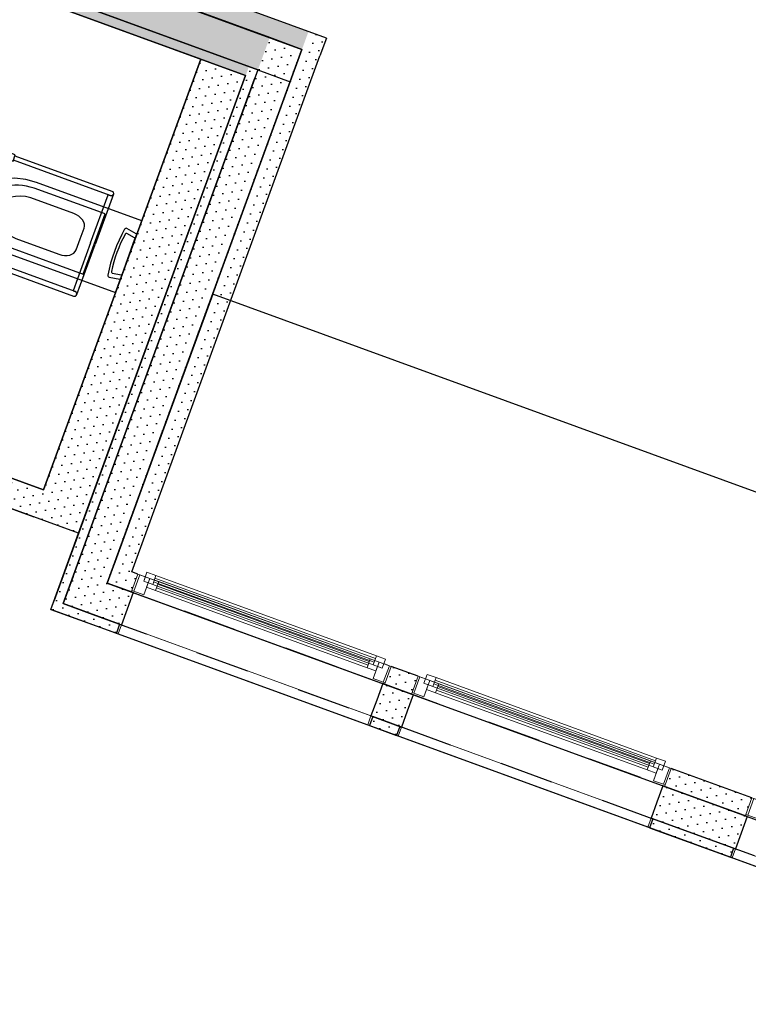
# Model space of a CAD drawing. Header units: millimetres. Extents: x 112481703 to 112588235, y 1264638581 to 1264713486.
# Tile 229 of 256: x 112564298 to 112568111, y 1264705628 to 1264710782. Entities that reach past the tile are written whole.
import ezdxf

# ---------------------------------------------------------------- set-up
doc = ezdxf.new("R2010")
doc.units = ezdxf.units.MM
doc.header["$LTSCALE"] = 0.5
doc.header["$MEASUREMENT"] = 0
doc.linetypes.add('PLINE', pattern=[0])
doc.linetypes.add('Stiplet', pattern=[1128.888893, 564.444447, -564.444447])
for name, color, linetype in [('231- Bærende yttervegger', 7, 'Continuous'), ('231- Bærende yttervegger (Skravur)', 7, 'Continuous'), ('231- Bærende yttervegger (Skravur)(Nye konstruksjoner)', 7, 'Continuous'), ('231- Bærende yttervegger(Nye konstruksjoner)', 7, 'Continuous'), ('232- Ikke-bærende yttervegger (Skravur)(Nye konstruksjoner)', 7, 'Continuous'), ('232- Ikke-bærende yttervegger(Nye konstruksjoner)', 7, 'Continuous'), ('242- Ikke-bærende innervegger (Skravur)(Nye konstruksjoner)', 7, 'Continuous'), ('242- Ikke-bærende innervegger(Nye konstruksjoner)', 7, 'Continuous'), ('253- Oppforet gulv_ påstøp', 7, 'Continuous'), ('253- Oppforet gulv_ påstøp(Nye konstruksjoner)', 7, 'Continuous'), ('315- Utstyr for sanitærinstallasjoner(Nye konstruksjoner)', 7, 'Continuous'), ('862- M___Nettoareal(Nye konstruksjoner)', 7, 'Continuous'), ('862- M___Nettoareal(Polylinje)(Nye konstruksjoner)', 7, 'Continuous')]:
    doc.layers.add(name, color=color, linetype=linetype)
doc.layers.add('234- Vinduer_ dører_ porter(Nye konstruksjoner)', color=7, linetype='Continuous', lineweight=0)
pattern_1 = [(249.956, (112557650, 1264717795), (-81.357, 29.6823), [0, -50]), (249.956, (112557682.11, 1264717756.67), (-81.357, 29.6823), [0, -50])]

# ---------------------------------------------------------------- blocks, each defined once
blk = doc.blocks.new('Korridor_2210_44', base_point=(112569058, 1264702349.8))
at = {"layer": '862- M___Nettoareal(Polylinje)(Nye konstruksjoner)', "linetype": 'PLINE', "flags": 128}
blk.add_lwpolyline([(112564606.4, 1264708093.6), (112563281.8, 1264708576.9), (112561722.3, 1264704302.5), (112562473.8, 1264704028.3), (112560623, 1264698955.4), (112559871.5, 1264699229.5), (112558294.9, 1264694908.2), (112559046.4, 1264694634), (112558117.6, 1264692088.1), (112556079, 1264692831.9), (112554638.8, 1264688884.4), (112555324.6, 1264688634.2), (112558485.8, 1264687480.9), (112561641.4, 1264696130.2), (112567362.9, 1264694042.8), (112567373.2, 1264694070.9), (112568194.8, 1264693771.2), (112568914.6, 1264695744), (112568116.1, 1264696035.3), (112569966.9, 1264701108.2), (112570765.4, 1264700816.9), (112572239.6, 1264704857.5), (112564461.1, 1264707695.4)], close=True, dxfattribs=at)
blk = doc.blocks.new('Vindu[60]', base_point=(112557650, 1264717795))
at = {"layer": '234- Vinduer_ dører_ porter(Nye konstruksjoner)', "linetype": 'PLINE'}
for p, q in [((112564947, 1264707842.8), (112564964.2, 1264707889.7)), ((112564964.2, 1264707889.7), (112565011.1, 1264707872.6)), ((112564917.1, 1264707880.3), (112564885.5, 1264707793.9)), ((112564917.1, 1264707880.3), (112564885.5, 1264707793.9)), ((112564894.9, 1264707790.4), (112564926.5, 1264707876.9)), ((112564917.1, 1264707880.3), (112566241.7, 1264707397)), ((112564917.1, 1264707880.3), (112564926.5, 1264707876.9)), ((112564926.5, 1264707876.9), (112564955.6, 1264707866.2)), ((112564955.6, 1264707866.2), (112564947, 1264707842.8)), ((112564947, 1264707842.8), (112564970.5, 1264707834.2)), ((112564994, 1264707825.6), (112564947, 1264707842.8)), ((112564970.5, 1264707834.2), (112564947.6, 1264707771.2)), ((112565011.1, 1264707872.6), (112564994, 1264707825.6)), ((112566152.8, 1264707418.8), (112564999.1, 1264707839.7)), ((112565006, 1264707858.5), (112566159.6, 1264707437.6)), ((112565011.1, 1264707872.6), (112566164.8, 1264707451.7)), ((112564885.5, 1264707793.9), (112564882.8, 1264707786.4)), ((112564882.8, 1264707786.4), (112566207.4, 1264707303.1)), ((112564894.9, 1264707790.4), (112564885.5, 1264707793.9)), ((112564947.6, 1264707771.2), (112564894.9, 1264707790.4)), ((112566147.6, 1264707404.7), (112564994, 1264707825.6)), ((112566147.6, 1264707404.7), (112566164.8, 1264707451.7)), ((112566164.8, 1264707451.7), (112566211.7, 1264707434.6)), ((112566211.7, 1264707434.6), (112566194.6, 1264707387.6)), ((112566194.6, 1264707387.6), (112566147.6, 1264707404.7)), ((112566148.1, 1264707333.2), (112566171.1, 1264707396.2)), ((112566171.1, 1264707396.2), (112566194.6, 1264707387.6)), ((112566194.6, 1264707387.6), (112566203.2, 1264707411.1)), ((112566200.7, 1264707314), (112566232.3, 1264707400.5)), ((112566203.2, 1264707411.1), (112566232.3, 1264707400.5)), ((112566241.7, 1264707397), (112566210.1, 1264707310.6)), ((112566241.7, 1264707397), (112566210.1, 1264707310.6)), ((112566232.3, 1264707400.5), (112566241.7, 1264707397)), ((112566200.7, 1264707314), (112566148.1, 1264707333.2)), ((112566210.1, 1264707310.6), (112566200.7, 1264707314)), ((112566210.1, 1264707310.6), (112566207.4, 1264707303.1))]:
    blk.add_line(p, q, dxfattribs=at)
blk = doc.blocks.new('Vindu[61]', base_point=(112557650, 1264717795))
at = {"layer": '234- Vinduer_ dører_ porter(Nye konstruksjoner)', "linetype": 'PLINE'}
for p, q in [((112566382.6, 1264707345.6), (112566351.1, 1264707259.2)), ((112566382.6, 1264707345.6), (112566351.1, 1264707259.2)), ((112566360.5, 1264707255.8), (112566392, 1264707342.2)), ((112566382.6, 1264707345.6), (112567707.2, 1264706862.4)), ((112566382.6, 1264707345.6), (112566392, 1264707342.2)), ((112566392, 1264707342.2), (112566421.1, 1264707331.6)), ((112566412.5, 1264707308.1), (112566429.7, 1264707355)), ((112566421.1, 1264707331.6), (112566412.5, 1264707308.1)), ((112566429.7, 1264707355), (112566476.6, 1264707337.9)), ((112566476.6, 1264707337.9), (112566459.5, 1264707290.9)), ((112566471.5, 1264707323.8), (112567625.1, 1264706902.9)), ((112566476.6, 1264707337.9), (112567630.3, 1264706917)), ((112566412.5, 1264707308.1), (112566436, 1264707299.5)), ((112566459.5, 1264707290.9), (112566412.5, 1264707308.1)), ((112566436, 1264707299.5), (112566413.1, 1264707236.6)), ((112567613.1, 1264706870.1), (112566459.5, 1264707290.9)), ((112567618.3, 1264706884.1), (112566464.7, 1264707305)), ((112566351.1, 1264707259.2), (112566348.3, 1264707251.7)), ((112566348.3, 1264707251.7), (112567672.9, 1264706768.4)), ((112566360.5, 1264707255.8), (112566351.1, 1264707259.2)), ((112566413.1, 1264707236.6), (112566360.5, 1264707255.8)), ((112567613.1, 1264706870.1), (112567630.3, 1264706917)), ((112567630.3, 1264706917), (112567677.2, 1264706899.9)), ((112567660.1, 1264706852.9), (112567613.1, 1264706870.1)), ((112567613.7, 1264706798.5), (112567636.6, 1264706861.5)), ((112567636.6, 1264706861.5), (112567660.1, 1264706852.9)), ((112567677.2, 1264706899.9), (112567660.1, 1264706852.9)), ((112567660.1, 1264706852.9), (112567668.7, 1264706876.4)), ((112567666.3, 1264706779.4), (112567697.8, 1264706865.8)), ((112567668.7, 1264706876.4), (112567697.8, 1264706865.8)), ((112567707.2, 1264706862.4), (112567675.7, 1264706775.9)), ((112567707.2, 1264706862.4), (112567675.7, 1264706775.9)), ((112567697.8, 1264706865.8), (112567707.2, 1264706862.4)), ((112567666.3, 1264706779.4), (112567613.7, 1264706798.5)), ((112567675.7, 1264706775.9), (112567666.3, 1264706779.4)), ((112567675.7, 1264706775.9), (112567672.9, 1264706768.4))]:
    blk.add_line(p, q, dxfattribs=at)
blk = doc.blocks.new('Vindu[62]', base_point=(112557650, 1264717795))
at = {"layer": '234- Vinduer_ dører_ porter(Nye konstruksjoner)', "linetype": 'PLINE'}
for p, q in [((112568129.9, 1264706708.1), (112568098.4, 1264706621.7)), ((112568129.9, 1264706708.1), (112568098.4, 1264706621.7)), ((112568107.8, 1264706618.3), (112568139.3, 1264706704.7)), ((112568129.9, 1264706708.1), (112569454.5, 1264706224.9)), ((112568129.9, 1264706708.1), (112568139.3, 1264706704.7)), ((112568139.3, 1264706704.7), (112568168.4, 1264706694.1)), ((112568159.9, 1264706670.6), (112568177, 1264706717.5)), ((112568177, 1264706717.5), (112568224, 1264706700.4)), ((112568224, 1264706700.4), (112568206.8, 1264706653.4)), ((112568224, 1264706700.4), (112569377.6, 1264706279.5)), ((112568168.4, 1264706694.1), (112568159.9, 1264706670.6)), ((112568159.9, 1264706670.6), (112568183.4, 1264706662)), ((112568206.8, 1264706653.4), (112568159.9, 1264706670.6)), ((112568183.4, 1264706662), (112568160.4, 1264706599.1)), ((112569360.5, 1264706232.6), (112568206.8, 1264706653.4)), ((112569365.6, 1264706246.6), (112568212, 1264706667.5)), ((112568218.8, 1264706686.3), (112569372.5, 1264706265.4)), ((112568098.4, 1264706621.7), (112568095.7, 1264706614.2)), ((112568095.7, 1264706614.2), (112569420.3, 1264706130.9)), ((112568107.8, 1264706618.3), (112568098.4, 1264706621.7)), ((112568160.4, 1264706599.1), (112568107.8, 1264706618.3)), ((112569360.5, 1264706232.6), (112569377.6, 1264706279.5)), ((112569377.6, 1264706279.5), (112569424.6, 1264706262.4)), ((112569424.6, 1264706262.4), (112569407.4, 1264706215.4)), ((112569407.4, 1264706215.4), (112569416, 1264706238.9)), ((112569416, 1264706238.9), (112569445.1, 1264706228.3)), ((112569407.4, 1264706215.4), (112569360.5, 1264706232.6)), ((112569361, 1264706161), (112569384, 1264706224)), ((112569384, 1264706224), (112569407.4, 1264706215.4)), ((112569413.6, 1264706141.9), (112569445.1, 1264706228.3)), ((112569454.5, 1264706224.9), (112569423, 1264706138.4)), ((112569454.5, 1264706224.9), (112569423, 1264706138.4)), ((112569445.1, 1264706228.3), (112569454.5, 1264706224.9)), ((112569413.6, 1264706141.9), (112569361, 1264706161)), ((112569423, 1264706138.4), (112569413.6, 1264706141.9)), ((112569423, 1264706138.4), (112569420.3, 1264706130.9))]:
    blk.add_line(p, q, dxfattribs=at)
blk = doc.blocks.new('Vindu[64]', base_point=(112557650, 1264717795))
at = {"layer": '234- Vinduer_ dører_ porter(Nye konstruksjoner)', "linetype": 'PLINE'}
for p, q in [((112564917.1, 1264707880.3), (112564885.5, 1264707793.9)), ((112564917.1, 1264707880.3), (112564885.5, 1264707793.9)), ((112564894.9, 1264707790.4), (112564926.5, 1264707876.9)), ((112564917.1, 1264707880.3), (112566241.7, 1264707397)), ((112564917.1, 1264707880.3), (112564926.5, 1264707876.9)), ((112564926.5, 1264707876.9), (112564979.1, 1264707857.7)), ((112564979.1, 1264707857.7), (112564947.6, 1264707771.2)), ((112564961.9, 1264707810.7), (112564979.1, 1264707857.7)), ((112564979.1, 1264707857.7), (112565026.1, 1264707840.5)), ((112565026.1, 1264707840.5), (112565008.9, 1264707793.6)), ((112565026.1, 1264707840.5), (112566132.7, 1264707436.8)), ((112564885.5, 1264707793.9), (112564882.8, 1264707786.4)), ((112564882.8, 1264707786.4), (112566207.4, 1264707303.1)), ((112564894.9, 1264707790.4), (112564885.5, 1264707793.9)), ((112564947.6, 1264707771.2), (112564894.9, 1264707790.4)), ((112565008.9, 1264707793.6), (112564961.9, 1264707810.7)), ((112566115.6, 1264707389.8), (112565008.9, 1264707793.6)), ((112566120.7, 1264707403.9), (112565014.1, 1264707807.7)), ((112565020.9, 1264707826.4), (112566127.6, 1264707422.7)), ((112566115.6, 1264707389.8), (112566132.7, 1264707436.8)), ((112566132.7, 1264707436.8), (112566179.7, 1264707419.6)), ((112566148.1, 1264707333.2), (112566179.7, 1264707419.6)), ((112566179.7, 1264707419.6), (112566162.5, 1264707372.7)), ((112566179.7, 1264707419.6), (112566232.3, 1264707400.5)), ((112566162.5, 1264707372.7), (112566115.6, 1264707389.8)), ((112566200.7, 1264707314), (112566232.3, 1264707400.5)), ((112566241.7, 1264707397), (112566210.1, 1264707310.6)), ((112566241.7, 1264707397), (112566210.1, 1264707310.6)), ((112566232.3, 1264707400.5), (112566241.7, 1264707397)), ((112566200.7, 1264707314), (112566148.1, 1264707333.2)), ((112566210.1, 1264707310.6), (112566200.7, 1264707314)), ((112566210.1, 1264707310.6), (112566207.4, 1264707303.1))]:
    blk.add_line(p, q, dxfattribs=at)
blk = doc.blocks.new('Vindu[65]', base_point=(112557650, 1264717795))
at = {"layer": '234- Vinduer_ dører_ porter(Nye konstruksjoner)', "linetype": 'PLINE'}
for p, q in [((112566382.6, 1264707345.6), (112566351.1, 1264707259.2)), ((112566382.6, 1264707345.6), (112566351.1, 1264707259.2)), ((112566360.5, 1264707255.8), (112566392, 1264707342.2)), ((112566382.6, 1264707345.6), (112567707.2, 1264706862.4)), ((112566382.6, 1264707345.6), (112566392, 1264707342.2)), ((112566392, 1264707342.2), (112566444.6, 1264707323)), ((112566444.6, 1264707323), (112566413.1, 1264707236.6)), ((112566427.5, 1264707276), (112566444.6, 1264707323)), ((112566444.6, 1264707323), (112566491.6, 1264707305.9)), ((112566474.4, 1264707258.9), (112566427.5, 1264707276)), ((112566491.6, 1264707305.9), (112566474.4, 1264707258.9)), ((112567586.2, 1264706869.2), (112566479.6, 1264707273)), ((112566486.4, 1264707291.8), (112567593.1, 1264706888)), ((112566491.6, 1264707305.9), (112567598.2, 1264706902.1)), ((112566351.1, 1264707259.2), (112566348.3, 1264707251.7)), ((112566348.3, 1264707251.7), (112567672.9, 1264706768.4)), ((112566360.5, 1264707255.8), (112566351.1, 1264707259.2)), ((112566413.1, 1264707236.6), (112566360.5, 1264707255.8)), ((112567581.1, 1264706855.1), (112566474.4, 1264707258.9)), ((112567581.1, 1264706855.1), (112567598.2, 1264706902.1)), ((112567628, 1264706838), (112567581.1, 1264706855.1)), ((112567598.2, 1264706902.1), (112567645.2, 1264706885)), ((112567613.7, 1264706798.5), (112567645.2, 1264706885)), ((112567645.2, 1264706885), (112567628, 1264706838)), ((112567645.2, 1264706885), (112567697.8, 1264706865.8)), ((112567666.3, 1264706779.4), (112567697.8, 1264706865.8)), ((112567707.2, 1264706862.4), (112567675.7, 1264706775.9)), ((112567707.2, 1264706862.4), (112567675.7, 1264706775.9)), ((112567697.8, 1264706865.8), (112567707.2, 1264706862.4)), ((112567666.3, 1264706779.4), (112567613.7, 1264706798.5)), ((112567675.7, 1264706775.9), (112567666.3, 1264706779.4)), ((112567675.7, 1264706775.9), (112567672.9, 1264706768.4))]:
    blk.add_line(p, q, dxfattribs=at)
blk = doc.blocks.new('Vindu[66]', base_point=(112557650, 1264717795))
at = {"layer": '234- Vinduer_ dører_ porter(Nye konstruksjoner)', "linetype": 'PLINE'}
for p, q in [((112568129.9, 1264706708.1), (112568098.4, 1264706621.7)), ((112568129.9, 1264706708.1), (112568098.4, 1264706621.7)), ((112568107.8, 1264706618.3), (112568139.3, 1264706704.7)), ((112568129.9, 1264706708.1), (112569454.5, 1264706224.9)), ((112568129.9, 1264706708.1), (112568139.3, 1264706704.7)), ((112568139.3, 1264706704.7), (112568191.9, 1264706685.5)), ((112568191.9, 1264706685.5), (112568160.4, 1264706599.1)), ((112568174.8, 1264706638.5), (112568191.9, 1264706685.5)), ((112568191.9, 1264706685.5), (112568238.9, 1264706668.4)), ((112568238.9, 1264706668.4), (112568221.8, 1264706621.4)), ((112568233.8, 1264706654.3), (112569340.4, 1264706250.5)), ((112568238.9, 1264706668.4), (112569345.6, 1264706264.6)), ((112568098.4, 1264706621.7), (112568095.7, 1264706614.2)), ((112568095.7, 1264706614.2), (112569420.3, 1264706130.9)), ((112568107.8, 1264706618.3), (112568098.4, 1264706621.7)), ((112568160.4, 1264706599.1), (112568107.8, 1264706618.3)), ((112568221.8, 1264706621.4), (112568174.8, 1264706638.5)), ((112569328.4, 1264706217.6), (112568221.8, 1264706621.4)), ((112569333.6, 1264706231.7), (112568226.9, 1264706635.5)), ((112569328.4, 1264706217.6), (112569345.6, 1264706264.6)), ((112569345.6, 1264706264.6), (112569392.5, 1264706247.5)), ((112569361, 1264706161), (112569392.5, 1264706247.5)), ((112569392.5, 1264706247.5), (112569375.4, 1264706200.5)), ((112569392.5, 1264706247.5), (112569445.1, 1264706228.3)), ((112569375.4, 1264706200.5), (112569328.4, 1264706217.6)), ((112569413.6, 1264706141.9), (112569445.1, 1264706228.3)), ((112569454.5, 1264706224.9), (112569423, 1264706138.4)), ((112569454.5, 1264706224.9), (112569423, 1264706138.4)), ((112569445.1, 1264706228.3), (112569454.5, 1264706224.9)), ((112569413.6, 1264706141.9), (112569361, 1264706161)), ((112569423, 1264706138.4), (112569413.6, 1264706141.9)), ((112569423, 1264706138.4), (112569420.3, 1264706130.9))]:
    blk.add_line(p, q, dxfattribs=at)
blk = doc.blocks.new('Veggåpning 07[267]', base_point=(112557650, 1264717795))
at = {"layer": '234- Vinduer_ dører_ porter(Nye konstruksjoner)', "linetype": 'PLINE'}
for p, q in [((112564892.2, 1264707782.9), (112564860.7, 1264707696.5)), ((112564892.2, 1264707782.9), (112566198, 1264707306.5)), ((112564860.7, 1264707696.5), (112564830.5, 1264707613.8)), ((112564830.5, 1264707613.8), (112566136.3, 1264707137.4)), ((112566198, 1264707306.5), (112566166.5, 1264707220.1)), ((112566166.5, 1264707220.1), (112566136.3, 1264707137.4))]:
    blk.add_line(p, q, dxfattribs=at)
blk = doc.blocks.new('Veggåpning 07[268]', base_point=(112557650, 1264717795))
at = {"layer": '234- Vinduer_ dører_ porter(Nye konstruksjoner)', "linetype": 'PLINE'}
for p, q in [((112566357.7, 1264707248.2), (112566326.2, 1264707161.8)), ((112566357.7, 1264707248.2), (112567663.5, 1264706771.8)), ((112566326.2, 1264707161.8), (112566296, 1264707079.1)), ((112566296, 1264707079.1), (112567601.8, 1264706602.7)), ((112567663.5, 1264706771.8), (112567632, 1264706685.4)), ((112567632, 1264706685.4), (112567601.8, 1264706602.7))]:
    blk.add_line(p, q, dxfattribs=at)
blk = doc.blocks.new('Veggåpning 07[269]', base_point=(112557650, 1264717795))
at = {"layer": '234- Vinduer_ dører_ porter(Nye konstruksjoner)', "linetype": 'PLINE'}
for p, q in [((112568105, 1264706610.7), (112568073.5, 1264706524.3)), ((112568105, 1264706610.7), (112569410.9, 1264706134.3)), ((112568073.5, 1264706524.3), (112568043.4, 1264706441.6)), ((112568043.4, 1264706441.6), (112569349.2, 1264705965.2)), ((112569410.9, 1264706134.3), (112569379.3, 1264706047.9)), ((112569379.3, 1264706047.9), (112569349.2, 1264705965.2))]:
    blk.add_line(p, q, dxfattribs=at)
blk = doc.blocks.new('Veggåpning 07[271]', base_point=(112557650, 1264717795))
at = {"layer": '234- Vinduer_ dører_ porter(Nye konstruksjoner)', "linetype": 'PLINE'}
for p, q in [((112564821.1, 1264707617.3), (112564804, 1264707570.3)), ((112564821.1, 1264707617.3), (112566145.7, 1264707134)), ((112564804, 1264707570.3), (112566128.6, 1264707087)), ((112566145.7, 1264707134), (112566128.6, 1264707087))]:
    blk.add_line(p, q, dxfattribs=at)
blk = doc.blocks.new('Veggåpning 07[272]', base_point=(112557650, 1264717795))
at = {"layer": '234- Vinduer_ dører_ porter(Nye konstruksjoner)', "linetype": 'PLINE'}
for p, q in [((112566286.6, 1264707082.6), (112566269.5, 1264707035.6)), ((112566286.6, 1264707082.6), (112567611.2, 1264706599.3)), ((112566269.5, 1264707035.6), (112567594.1, 1264706552.3)), ((112567611.2, 1264706599.3), (112567594.1, 1264706552.3))]:
    blk.add_line(p, q, dxfattribs=at)
blk = doc.blocks.new('Veggåpning 07[273]', base_point=(112557650, 1264717795))
at = {"layer": '234- Vinduer_ dører_ porter(Nye konstruksjoner)', "linetype": 'PLINE'}
for p, q in [((112568034, 1264706445.1), (112568016.8, 1264706398.1)), ((112568034, 1264706445.1), (112569358.6, 1264705961.8)), ((112568016.8, 1264706398.1), (112569341.4, 1264705914.8)), ((112569358.6, 1264705961.8), (112569341.4, 1264705914.8))]:
    blk.add_line(p, q, dxfattribs=at)
blk = doc.blocks.new('Veggåpning 07[275]', base_point=(112557650, 1264717795))
at = {"layer": '234- Vinduer_ dører_ porter(Nye konstruksjoner)', "linetype": 'PLINE'}
for p, q in [((112564830.5, 1264707613.8), (112564813.4, 1264707566.9)), ((112564830.5, 1264707613.8), (112566136.3, 1264707137.4)), ((112564813.4, 1264707566.9), (112566119.2, 1264707090.4)), ((112566136.3, 1264707137.4), (112566119.2, 1264707090.4))]:
    blk.add_line(p, q, dxfattribs=at)
blk = doc.blocks.new('Veggåpning 07[276]', base_point=(112557650, 1264717795))
at = {"layer": '234- Vinduer_ dører_ porter(Nye konstruksjoner)', "linetype": 'PLINE'}
for p, q in [((112566296, 1264707079.1), (112566278.9, 1264707032.2)), ((112566296, 1264707079.1), (112567601.8, 1264706602.7)), ((112566278.9, 1264707032.2), (112567584.7, 1264706555.8)), ((112567601.8, 1264706602.7), (112567584.7, 1264706555.8))]:
    blk.add_line(p, q, dxfattribs=at)
blk = doc.blocks.new('Veggåpning 07[277]', base_point=(112557650, 1264717795))
at = {"layer": '234- Vinduer_ dører_ porter(Nye konstruksjoner)', "linetype": 'PLINE'}
for p, q in [((112568043.4, 1264706441.6), (112568026.2, 1264706394.7)), ((112568043.4, 1264706441.6), (112569349.2, 1264705965.2)), ((112568026.2, 1264706394.7), (112569332, 1264705918.3)), ((112569349.2, 1264705965.2), (112569332, 1264705918.3))]:
    blk.add_line(p, q, dxfattribs=at)
blk = doc.blocks.new('Bad_2302_106', base_point=(112563808.1, 1264710029.3))
at = {"layer": '862- M___Nettoareal(Polylinje)(Nye konstruksjoner)', "linetype": 'PLINE', "flags": 128}
blk.add_lwpolyline([(112565245.5, 1264710574.8), (112562896.9, 1264711431.7), (112562074.4, 1264709177.1), (112564422.9, 1264708320.2)], close=True, dxfattribs=at)
blk = doc.blocks.new('WC handikap[61]', base_point=(112564868.5, 1264709541.5))
at = {"layer": '315- Utstyr for sanitærinstallasjoner(Nye konstruksjoner)', "linetype": 'PLINE'}
for p, q in [((112564744.6, 1264709765.1), (112564374.4, 1264709900.1)), ((112564580.9, 1264709767.2), (112564355.8, 1264709849.3)), ((112564668.9, 1264709614.3), (112564760.5, 1264709865.6)), ((112564788.3, 1264709868.8), (112564692.3, 1264709605.7)), ((112564760.5, 1264709865.6), (112564772.3, 1264709861.3)), ((112564120.5, 1264709832.3), (112564108.9, 1264709800.6)), ((112564191.1, 1264709801.3), (112564182.9, 1264709778.9)), ((112564687.2, 1264709607.6), (112564744.6, 1264709765.1)), ((112564614.6, 1264709634.1), (112564634.9, 1264709690)), ((112564278, 1264709636), (112564503.1, 1264709553.9)), ((112564899.4, 1264709639.9), (112564859.5, 1264709662.2)), ((112564259.5, 1264709585.3), (112564629.7, 1264709450.2)), ((112564668.9, 1264709614.3), (112564577.2, 1264709363)), ((112564594.2, 1264709578.2), (112564614.6, 1264709634.1)), ((112564596.4, 1264709342.7), (112564692.3, 1264709605.7)), ((112564629.7, 1264709450.2), (112564687.2, 1264709607.6)), ((112564833.6, 1264709448.9), (112564901.4, 1264709634.8)), ((112564783.9, 1264709454.9), (112564828.7, 1264709446.3)), ((112564577.2, 1264709363), (112564588.9, 1264709358.7))]:
    blk.add_line(p, q, dxfattribs=at)
at = {"layer": '315- Utstyr for sanitærinstallasjoner(Nye konstruksjoner)', "linetype": 'PLINE', "flags": 128}
for points in [[(112564275.3, 1264710074.6), (112564134.4, 1264710126), (112564122.4, 1264710093.1), (112564263.3, 1264710041.7)], [(112564248.2, 1264709554.9), (112564799.9, 1264709353.6), (112564937, 1264709729.4), (112564385.3, 1264709930.6), (112564329.5, 1264709946), (112564273.5, 1264709951.7), (112564220.2, 1264709947.5), (112564172.5, 1264709933.5), (112564137.5, 1264709915), (112564108.3, 1264709891.6), (112564085.6, 1264709864), (112564070, 1264709832.8), (112564061.9, 1264709798.9), (112564061.4, 1264709763.1), (112564068.7, 1264709726.4), (112564083.6, 1264709689.7), (112564111.1, 1264709648.3), (112564149.1, 1264709610.8), (112564195.6, 1264709579.1)], [(112564831.8, 1264709656.8), (112564817.8, 1264709628.1), (112564805, 1264709598.7), (112564793.4, 1264709568.9), (112564783, 1264709538.5), (112564773.9, 1264709507.8), (112564766.1, 1264709476.8), (112564759.7, 1264709445.6), (112564759.6, 1264709441.9), (112564760.7, 1264709438.5), (112564762.9, 1264709436), (112564765.8, 1264709434.8), (112564821.7, 1264709424), (112564823.3, 1264709424), (112564824.8, 1264709424.7), (112564826, 1264709425.8), (112564826.9, 1264709427.4), (112564910.1, 1264709655.5), (112564910.5, 1264709657.3), (112564910.3, 1264709659), (112564909.5, 1264709660.4), (112564908.4, 1264709661.5), (112564858.7, 1264709689.2), (112564855.6, 1264709690.1), (112564852.3, 1264709689.6), (112564849.3, 1264709687.8), (112564847, 1264709684.9)], [(112564071.3, 1264709515.6), (112563930.4, 1264709567), (112563942.4, 1264709599.9), (112564083.3, 1264709548.5)]]:
    blk.add_lwpolyline(points, close=True, dxfattribs=at)
for points in [[(112564772.3, 1264709861.3), (112564265, 1264710046.4), (112564273.6, 1264710069.9), (112564780.9, 1264709884.8, -1)], [(112564588.9, 1264709358.7), (112564081.6, 1264709543.8), (112564073.1, 1264709520.3), (112564580.4, 1264709335.2, 1)]]:
    blk.add_lwpolyline(points, format="xyb", close=True, dxfattribs=at)
at = {"layer": '315- Utstyr for sanitærinstallasjoner(Nye konstruksjoner)', "linetype": 'PLINE'}
for centre, start, end in [((112564776.6, 1264709873.1), 249.956, 339.956), ((112564584.6, 1264709347), 339.956, 69.956)]:
    blk.add_arc(centre, 12.5, start, end, dxfattribs=at)
for centre, major_axis, ratio, start_param, end_param in [((112564330.1, 1264709748.2), (212.3, -77.5), 0.699523, 1.617222, 3.09601), ((112564330.1, 1264709748.2), (139.8, -51), 0.699523, 1.641315, 3.120058), ((112564323.5, 1264709730), (212.3, -77.5), 0.699523, 3.187175, 4.665963), ((112564323.5, 1264709730), (139.8, -51), 0.699523, 3.163127, 4.64187), ((112564562.4, 1264709716.5), (72.6, -26.5), 0.699523, 0, 1.570796), ((112565243.4, 1264709404.7), (-187.2, -513.2), 0.851064, 4.52152, 4.903258), ((112564855.8, 1264709655.3), (-2.67, -7.33), 0.851064, 2.978676, 4.578797), ((112564898, 1264709635.9), (-1.44, -3.95), 0.851064, 1.584215, 3.170129), ((112564521.6, 1264709604.7), (72.6, -26.5), 0.699523, 4.712389, 6.283185), ((112564785.5, 1264709462.5), (-2.67, -7.33), 0.851064, 4.845981, 6.446102), ((112564830.2, 1264709450.2), (-1.44, -3.95), 0.851064, 6.254649, 7.840563)]:
    blk.add_ellipse(centre, major_axis=major_axis, ratio=ratio, start_param=start_param, end_param=end_param, dxfattribs=at)

msp = doc.modelspace()

# ---------------------------------------------------------------- hatches: boundary and pattern name
at = {"layer": '231- Bærende yttervegger (Skravur)', "linetype": 'Continuous'}
h = msp.add_hatch(dxfattribs=at)
h.set_pattern_fill('Prikker_tett', color=256, style=0, pattern_type=2)
h.set_pattern_definition(pattern_1)
h.paths.add_polyline_path([(112565606.2, 1264710688.1), (112558457.1, 1264713296.3), (112558395.4, 1264713127.3), (112565544.5, 1264710519)])
h = msp.add_hatch(dxfattribs=at)
h.set_pattern_fill('Prikker_tett', color=256, style=0, pattern_type=2)
h.set_pattern_definition(pattern_1)
h.paths.add_polyline_path([(112565606.2, 1264710688.1), (112565544.5, 1264710519), (112565775.3, 1264710626.4)])
h = msp.add_hatch(dxfattribs=at)
h.set_pattern_fill('Prikker_tett', color=256, style=0, pattern_type=2)
h.set_pattern_definition(pattern_1)
h.paths.add_polyline_path([(112565775.3, 1264710626.4), (112565544.5, 1264710519), (112565713.6, 1264710457.3)])
h = msp.add_hatch(dxfattribs=at)
h.set_pattern_fill('Prikker_tett', color=256, style=0, pattern_type=2)
h.set_pattern_definition(pattern_1)
h.paths.add_polyline_path([(112564756, 1264707832.6), (112565713.6, 1264710457.3), (112565544.5, 1264710519), (112564586.9, 1264707894.3)])
h = msp.add_hatch(dxfattribs=at)
h.set_pattern_fill('Prikker_tett', color=256, style=0, pattern_type=2)
h.set_pattern_definition(pattern_1)
h.paths.add_polyline_path([(112564586.9, 1264707894.3), (112564525.2, 1264707725.2), (112564756, 1264707832.6)])
h = msp.add_hatch(dxfattribs=at)
h.set_pattern_fill('Prikker_tett', color=256, style=0, pattern_type=2)
h.set_pattern_definition(pattern_1)
h.paths.add_polyline_path([(112564756, 1264707832.6), (112564525.2, 1264707725.2), (112564694.3, 1264707663.5)])
h = msp.add_hatch(dxfattribs=at)
h.set_pattern_fill('Prikker_tett', color=256, style=0, pattern_type=2)
h.set_pattern_definition(pattern_1)
h.paths.add_polyline_path([(112564756, 1264707832.6), (112564694.3, 1264707663.5), (112564830.5, 1264707613.8), (112564892.2, 1264707782.9)])
h = msp.add_hatch(dxfattribs=at)
h.set_pattern_fill('Prikker_tett', color=256, style=0, pattern_type=2)
h.set_pattern_definition(pattern_1)
h.paths.add_polyline_path([(112566198, 1264707306.5), (112566136.3, 1264707137.4), (112566296, 1264707079.1), (112566357.7, 1264707248.2)])
h = msp.add_hatch(dxfattribs=at)
h.set_pattern_fill('Prikker_tett', color=256, style=0, pattern_type=2)
h.set_pattern_definition(pattern_1)
h.paths.add_polyline_path([(112567663.5, 1264706771.8), (112567601.8, 1264706602.7), (112568043.4, 1264706441.6), (112568105, 1264706610.7)])
at = {"layer": '231- Bærende yttervegger (Skravur)(Nye konstruksjoner)', "linetype": 'Continuous'}
h = msp.add_hatch(dxfattribs=at)
h.set_pattern_fill('Prikker_tett', color=256, style=0, pattern_type=2)
h.set_pattern_definition(pattern_1)
h.paths.add_polyline_path([(112565809.5, 1264710720.3), (112558322.3, 1264713452), (112558288, 1264713358), (112565775.3, 1264710626.4)])
h = msp.add_hatch(dxfattribs=at)
h.set_pattern_fill('Prikker_tett', color=256, style=0, pattern_type=2)
h.set_pattern_definition(pattern_1)
h.paths.add_polyline_path([(112565809.5, 1264710720.3), (112565775.3, 1264710626.4), (112565903.5, 1264710686.1)])
h = msp.add_hatch(dxfattribs=at)
h.set_pattern_fill('Prikker_tett', color=256, style=0, pattern_type=2)
h.set_pattern_definition(pattern_1)
h.paths.add_polyline_path([(112565903.5, 1264710686.1), (112565775.3, 1264710626.4), (112565869.2, 1264710592.1)])
h = msp.add_hatch(dxfattribs=at)
h.set_pattern_fill('Prikker_tett', color=256, style=0, pattern_type=2)
h.set_pattern_definition(pattern_1)
h.paths.add_polyline_path([(112564884.2, 1264707892.3), (112565869.2, 1264710592.1), (112565775.3, 1264710626.4), (112564790.3, 1264707926.6)])
h = msp.add_hatch(dxfattribs=at)
h.set_pattern_fill('Prikker_tett', color=256, style=0, pattern_type=2)
h.set_pattern_definition(pattern_1)
h.paths.add_polyline_path([(112564790.3, 1264707926.6), (112564756, 1264707832.6), (112564884.2, 1264707892.3)])
h = msp.add_hatch(dxfattribs=at)
h.set_pattern_fill('Prikker_tett', color=256, style=0, pattern_type=2)
h.set_pattern_definition(pattern_1)
h.paths.add_polyline_path([(112564884.2, 1264707892.3), (112564756, 1264707832.6), (112564849.9, 1264707798.3)])
h = msp.add_hatch(dxfattribs=at)
h.set_pattern_fill('Prikker_tett', color=256, style=0, pattern_type=2)
h.set_pattern_definition(pattern_1)
h.paths.add_polyline_path([(112564884.2, 1264707892.3), (112564849.9, 1264707798.3), (112564882.8, 1264707786.4), (112564917.1, 1264707880.3)])
h = msp.add_hatch(dxfattribs=at)
h.set_pattern_fill('Prikker_tett', color=256, style=0, pattern_type=2)
h.set_pattern_definition(pattern_1)
h.paths.add_polyline_path([(112566241.7, 1264707397), (112566207.4, 1264707303.1), (112566348.3, 1264707251.7), (112566382.6, 1264707345.6)])
h = msp.add_hatch(dxfattribs=at)
h.set_pattern_fill('Prikker_tett', color=256, style=0, pattern_type=2)
h.set_pattern_definition(pattern_1)
h.paths.add_polyline_path([(112567707.2, 1264706862.4), (112567672.9, 1264706768.4), (112568095.7, 1264706614.2), (112568129.9, 1264706708.1)])
at = {"layer": '232- Ikke-bærende yttervegger (Skravur)(Nye konstruksjoner)', "linetype": 'Continuous'}
h = msp.add_hatch(dxfattribs=at)
h.set_pattern_fill('Prikker_tett', color=256, style=0, pattern_type=2)
h.set_pattern_definition(pattern_1)
h.paths.add_polyline_path([(112565497.5, 1264710536.1), (112558442.4, 1264713110.1), (112558425.2, 1264713063.1), (112565480.4, 1264710489.2)])
h = msp.add_hatch(dxfattribs=at)
h.set_pattern_fill('Prikker_tett', color=256, style=0, pattern_type=2)
h.set_pattern_definition(pattern_1)
h.paths.add_polyline_path([(112565497.5, 1264710536.1), (112565480.4, 1264710489.2), (112565544.5, 1264710519)])
h = msp.add_hatch(dxfattribs=at)
h.set_pattern_fill('Prikker_tett', color=256, style=0, pattern_type=2)
h.set_pattern_definition(pattern_1)
h.paths.add_polyline_path([(112565544.5, 1264710519), (112565480.4, 1264710489.2), (112565527.3, 1264710472)])
h = msp.add_hatch(dxfattribs=at)
h.set_pattern_fill('Prikker_tett', color=256, style=0, pattern_type=2)
h.set_pattern_definition(pattern_1)
h.paths.add_polyline_path([(112564525.2, 1264707725.2), (112565527.3, 1264710472), (112565480.4, 1264710489.2), (112564478.2, 1264707742.4)])
h = msp.add_hatch(dxfattribs=at)
h.set_pattern_fill('Prikker_tett', color=256, style=0, pattern_type=2)
h.set_pattern_definition(pattern_1)
h.paths.add_polyline_path([(112564478.2, 1264707742.4), (112564461.1, 1264707695.4), (112564525.2, 1264707725.2)])
h = msp.add_hatch(dxfattribs=at)
h.set_pattern_fill('Prikker_tett', color=256, style=0, pattern_type=2)
h.set_pattern_definition(pattern_1)
h.paths.add_polyline_path([(112564525.2, 1264707725.2), (112564461.1, 1264707695.4), (112564508.1, 1264707678.2)])
h = msp.add_hatch(dxfattribs=at)
h.set_pattern_fill('Prikker_tett', color=256, style=0, pattern_type=2)
h.set_pattern_definition(pattern_1)
h.paths.add_polyline_path([(112564525.2, 1264707725.2), (112564508.1, 1264707678.2), (112564804, 1264707570.3), (112564821.1, 1264707617.3)])
h = msp.add_hatch(dxfattribs=at)
h.set_pattern_fill('Prikker_tett', color=256, style=0, pattern_type=2)
h.set_pattern_definition(pattern_1)
h.paths.add_polyline_path([(112566145.7, 1264707134), (112566128.6, 1264707087), (112566269.5, 1264707035.6), (112566286.6, 1264707082.6)])
h = msp.add_hatch(dxfattribs=at)
h.set_pattern_fill('Prikker_tett', color=256, style=0, pattern_type=2)
h.set_pattern_definition(pattern_1)
h.paths.add_polyline_path([(112567611.2, 1264706599.3), (112567594.1, 1264706552.3), (112568016.8, 1264706398.1), (112568034, 1264706445.1)])
at = {"layer": '242- Ikke-bærende innervegger (Skravur)(Nye konstruksjoner)', "linetype": 'Continuous'}
h = msp.add_hatch(dxfattribs=at)
h.set_pattern_fill('Prikker_tett', color=256, style=0, pattern_type=2)
h.set_pattern_definition(pattern_1)
h.paths.add_polyline_path([(112564657.8, 1264708234.5), (112565480.4, 1264710489.2), (112565245.5, 1264710574.8), (112564422.9, 1264708320.2)])
h = msp.add_hatch(dxfattribs=at)
h.set_pattern_fill('Prikker_tett', color=256, style=0, pattern_type=2)
h.set_pattern_definition(pattern_1)
h.paths.add_polyline_path([(112564422.9, 1264708320.2), (112562074.4, 1264709177.1), (112562022.9, 1264709036.1), (112564371.5, 1264708179.3)])
h = msp.add_hatch(dxfattribs=at)
h.set_pattern_fill('Prikker_tett', color=256, style=0, pattern_type=2)
h.set_pattern_definition(pattern_1)
h.paths.add_polyline_path([(112564422.9, 1264708320.2), (112564371.5, 1264708179.3), (112564606.4, 1264708093.6)])
h = msp.add_hatch(dxfattribs=at)
h.set_pattern_fill('Prikker_tett', color=256, style=0, pattern_type=2)
h.set_pattern_definition(pattern_1)
h.paths.add_polyline_path([(112564657.8, 1264708234.5), (112564422.9, 1264708320.2), (112564606.4, 1264708093.6)])

# ---------------------------------------------------------------- linework, layer by layer
at = {"layer": '231- Bærende yttervegger', "linetype": 'PLINE'}
for p, q in [((112564892.2, 1264707782.9), (112564860.7, 1264707696.5)), ((112564860.7, 1264707696.5), (112564830.5, 1264707613.8)), ((112566198, 1264707306.5), (112566166.5, 1264707220.1)), ((112566166.5, 1264707220.1), (112566136.3, 1264707137.4)), ((112566357.7, 1264707248.2), (112566326.2, 1264707161.8)), ((112566326.2, 1264707161.8), (112566296, 1264707079.1)), ((112567663.5, 1264706771.8), (112567632, 1264706685.4)), ((112567632, 1264706685.4), (112567601.8, 1264706602.7)), ((112568105, 1264706610.7), (112568073.5, 1264706524.3)), ((112568073.5, 1264706524.3), (112568043.4, 1264706441.6))]:
    msp.add_line(p, q, dxfattribs=at)
at = {"layer": '231- Bærende yttervegger', "linetype": 'PLINE', "flags": 128}
for points in [[(112565606.2, 1264710688.1), (112558288, 1264713358)], [(112558395.4, 1264713127.3), (112565544.5, 1264710519)], [(112565775.3, 1264710626.4), (112565606.2, 1264710688.1)], [(112564756, 1264707832.6), (112565775.3, 1264710626.4)], [(112565544.5, 1264710519), (112564525.2, 1264707725.2)], [(112564892.2, 1264707782.9), (112564756, 1264707832.6)], [(112564525.2, 1264707725.2), (112564694.3, 1264707663.5)], [(112564694.3, 1264707663.5), (112564830.5, 1264707613.8)], [(112566357.7, 1264707248.2), (112566198, 1264707306.5)], [(112566136.3, 1264707137.4), (112566296, 1264707079.1)], [(112568105, 1264706610.7), (112567663.5, 1264706771.8)], [(112567601.8, 1264706602.7), (112568043.4, 1264706441.6)]]:
    msp.add_lwpolyline(points, dxfattribs=at)
at = {"layer": '231- Bærende yttervegger(Nye konstruksjoner)', "linetype": 'PLINE', "flags": 128}
for points in [[(112565903.5, 1264710686.1), (112558322.3, 1264713452)], [(112558288, 1264713358), (112565775.3, 1264710626.4)], [(112565903.5, 1264710686.1), (112565869.2, 1264710592.1)], [(112565775.3, 1264710626.4), (112564790.3, 1264707926.6)], [(112564884.2, 1264707892.3), (112565869.2, 1264710592.1)], [(112564756, 1264707832.6), (112564790.3, 1264707926.6)], [(112564917.1, 1264707880.3), (112564884.2, 1264707892.3)], [(112564756, 1264707832.6), (112564882.8, 1264707786.4)], [(112566382.6, 1264707345.6), (112566241.7, 1264707397)], [(112566207.4, 1264707303.1), (112566348.3, 1264707251.7)], [(112568129.9, 1264706708.1), (112567707.2, 1264706862.4)], [(112567672.9, 1264706768.4), (112568095.7, 1264706614.2)]]:
    msp.add_lwpolyline(points, dxfattribs=at)
at = {"layer": '231- Bærende yttervegger(Nye konstruksjoner)', "linetype": 'Stiplet', "flags": 128}
for points in [[(112565544.5, 1264710519), (112564525.2, 1264707725.2)], [(112565544.5, 1264710519), (112565713.6, 1264710457.3)], [(112564756, 1264707832.6), (112565713.6, 1264710457.3)], [(112572318.4, 1264705073.5), (112564756, 1264707832.6)], [(112564525.2, 1264707725.2), (112564694.3, 1264707663.5)], [(112564694.3, 1264707663.5), (112572256.7, 1264704904.5)]]:
    msp.add_lwpolyline(points, dxfattribs=at)
at = {"layer": '232- Ikke-bærende yttervegger(Nye konstruksjoner)', "linetype": 'PLINE'}
for p, q in [((112564821.1, 1264707617.3), (112564804, 1264707570.3)), ((112566145.7, 1264707134), (112566128.6, 1264707087)), ((112566286.6, 1264707082.6), (112566269.5, 1264707035.6)), ((112567611.2, 1264706599.3), (112567594.1, 1264706552.3)), ((112568034, 1264706445.1), (112568016.8, 1264706398.1))]:
    msp.add_line(p, q, dxfattribs=at)
at = {"layer": '232- Ikke-bærende yttervegger(Nye konstruksjoner)', "linetype": 'PLINE', "flags": 128}
for points in [[(112565544.5, 1264710519), (112558442.4, 1264713110.1)], [(112558425.2, 1264713063.1), (112565480.4, 1264710489.2)], [(112565544.5, 1264710519), (112565527.3, 1264710472)], [(112565480.4, 1264710489.2), (112564478.2, 1264707742.4)], [(112564525.2, 1264707725.2), (112565527.3, 1264710472)], [(112564461.1, 1264707695.4), (112564478.2, 1264707742.4)], [(112564461.1, 1264707695.4), (112564804, 1264707570.3)], [(112564821.1, 1264707617.3), (112564525.2, 1264707725.2)], [(112566286.6, 1264707082.6), (112566145.7, 1264707134)], [(112566128.6, 1264707087), (112566269.5, 1264707035.6)], [(112568034, 1264706445.1), (112567611.2, 1264706599.3)], [(112567594.1, 1264706552.3), (112568016.8, 1264706398.1)]]:
    msp.add_lwpolyline(points, dxfattribs=at)
at = {"layer": '242- Ikke-bærende innervegger(Nye konstruksjoner)', "linetype": 'PLINE', "flags": 128}
for points in [[(112565245.5, 1264710574.8), (112564422.9, 1264708320.2)], [(112565245.5, 1264710574.8), (112565480.4, 1264710489.2)], [(112564606.4, 1264708093.6), (112565480.4, 1264710489.2)], [(112564422.9, 1264708320.2), (112562074.4, 1264709177.1)], [(112563281.8, 1264708576.9), (112564371.5, 1264708179.3)], [(112564606.4, 1264708093.6), (112564371.5, 1264708179.3)]]:
    msp.add_lwpolyline(points, dxfattribs=at)
at = {"layer": '253- Oppforet gulv_ påstøp', "linetype": 'PLINE', "flags": 128}
msp.add_lwpolyline([(112565308.1, 1264709346), (112564756, 1264707832.6), (112572318.4, 1264705073.5), (112572751.4, 1264706260.3), (112573559.5, 1264705965.5), (112574208.3, 1264707744), (112568931, 1264708024.3)], close=True, dxfattribs=at)
at = {"layer": '253- Oppforet gulv_ påstøp(Nye konstruksjoner)', "linetype": 'PLINE', "flags": 128}
msp.add_lwpolyline([(112565480.4, 1264710489.2), (112558425.2, 1264713063.1), (112545807.5, 1264678479), (112545873.3, 1264678455), (112548458.6, 1264685541.1), (112553371.8, 1264683748.6), (112554037.1, 1264685572), (112556197.8, 1264684783.7), (112555981.9, 1264684191.9), (112557320.5, 1264683703.4), (112562854.1, 1264681684.6), (112567373.2, 1264694070.9), (112573906.6, 1264691687.3), (112578384.3, 1264703960.4), (112572888.6, 1264705965.4), (112572455.6, 1264704778.6), (112564461.1, 1264707695.4)], close=True, dxfattribs=at)

# ---------------------------------------------------------------- block references
at = {"layer": '234- Vinduer_ dører_ porter(Nye konstruksjoner)', "linetype": 'PLINE'}
for name in ['Vindu[60]', 'Vindu[64]', 'Veggåpning 07[267]', 'Veggåpning 07[271]', 'Veggåpning 07[275]', 'Vindu[61]', 'Vindu[65]', 'Veggåpning 07[268]', 'Veggåpning 07[272]', 'Veggåpning 07[276]', 'Vindu[62]', 'Vindu[66]', 'Veggåpning 07[269]', 'Veggåpning 07[273]', 'Veggåpning 07[277]']:
    msp.add_blockref(name, (112557650, 1264717795), dxfattribs=at)
at = {"layer": '315- Utstyr for sanitærinstallasjoner(Nye konstruksjoner)', "linetype": 'PLINE'}
msp.add_blockref('WC handikap[61]', (112564868.5, 1264709541.5), dxfattribs=at)
at = {"layer": '862- M___Nettoareal(Nye konstruksjoner)', "linetype": 'Continuous'}
for name, p in [('Bad_2302_106', (112563808.1, 1264710029.3)), ('Korridor_2210_44', (112569058, 1264702349.8))]:
    msp.add_blockref(name, p, dxfattribs=at)

doc.saveas('drawing.dxf')
